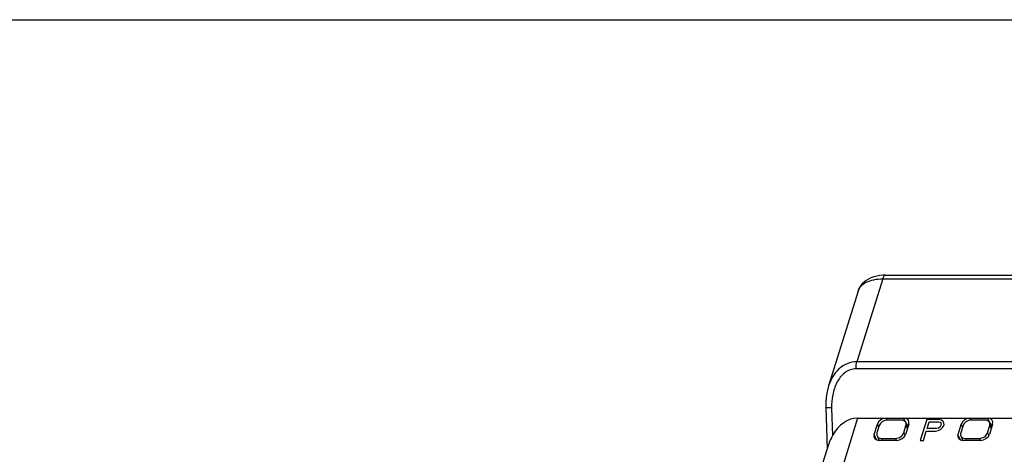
# Model space of a CAD drawing. Header units: millimetres. Extents: x 0 to 420, y 0 to 297.
# Tile 22 of 24: x 184 to 236, y 274 to 297. Entities that reach past the tile are written whole.
import ezdxf

# ---------------------------------------------------------------- set-up
doc = ezdxf.new("R2010")
doc.units = ezdxf.units.MM
doc.header["$LTSCALE"] = 23.1
doc.layers.get('0').update_dxf_attribs({"linetype": 'CONTINUOUS'})
doc.layers.add('000', color=7, linetype='CONTINUOUS')

msp = doc.modelspace()

# ---------------------------------------------------------------- linework, layer by layer
at = {"color": 7, "linetype": 'Continuous'}
for p, q in [((0, 297), (420, 297)), ((229.486, 283.317), (228.124, 278.936)), ((229.339, 283.488), (229.174, 283.46)), ((229.486, 283.317), (253.376, 283.317)), ((229.639, 283.506), (253.529, 283.506)), ((228.186, 282.666), (226.631, 277.666)), ((228.186, 282.666), (228.187, 282.667)), ((251.982, 278.568), (228.083, 278.568)), ((252.023, 278.936), (228.124, 278.936)), ((226.485, 276.539), (226.557, 274.327)), ((226.792, 276.497), (226.839, 275.04)), ((228.164, 275.964), (227.184, 272.816)), ((228.164, 275.964), (242.251, 275.964)), ((229.723, 275.855), (229.671, 275.964)), ((230.825, 275.528), (230.592, 275.964)), ((234.144, 275.855), (234.092, 275.964)), ((235.246, 275.528), (235.013, 275.964)), ((229.036, 275.102), (229.205, 275.651)), ((229.305, 275.572), (229.184, 275.181)), ((229.281, 275.494), (229.205, 275.651)), ((230.467, 275.858), (229.73, 275.858)), ((230.594, 275.181), (230.715, 275.572)), ((230.863, 275.651), (230.694, 275.102)), ((230.704, 275.737), (230.821, 275.514)), ((230.715, 275.572), (230.793, 275.422)), ((233.626, 275.651), (233.457, 275.102)), ((233.726, 275.572), (233.605, 275.181)), ((233.702, 275.494), (233.626, 275.651)), ((234.888, 275.858), (234.151, 275.858)), ((235.015, 275.181), (235.136, 275.572)), ((235.284, 275.651), (235.115, 275.102)), ((235.125, 275.737), (235.242, 275.514)), ((235.136, 275.572), (235.214, 275.422)), ((229.163, 274.818), (229.036, 275.102)), ((229.191, 275.024), (229.3, 274.786)), ((229.432, 274.895), (229.482, 274.789)), ((229.432, 274.895), (230.169, 274.895)), ((230.169, 274.895), (230.221, 274.785)), ((230.594, 275.181), (230.666, 275.04)), ((233.584, 274.818), (233.457, 275.102)), ((233.612, 275.024), (233.722, 274.786)), ((233.853, 274.895), (233.903, 274.789)), ((233.853, 274.895), (234.59, 274.895)), ((234.59, 274.895), (234.642, 274.785)), ((235.015, 275.181), (235.087, 275.04)), ((226.087, 272.816), (226.637, 274.584)), ((230.229, 274.789), (229.307, 274.789)), ((234.65, 274.789), (233.729, 274.789))]:
    msp.add_line(p, q, dxfattribs=at)
for points in [[(229.174, 283.46), (229.014, 283.418), (228.866, 283.365), (228.731, 283.301), (228.609, 283.226), (228.5, 283.141), (228.404, 283.047), (228.323, 282.944), (228.256, 282.834), (228.204, 282.719), (228.186, 282.666)], [(229.639, 283.506), (229.506, 283.503), (229.339, 283.488)], [(226.632, 277.67), (226.586, 277.507), (226.539, 277.286), (226.505, 277.055), (226.487, 276.817), (226.484, 276.571), (226.485, 276.539)]]:
    msp.add_lwpolyline(points, dxfattribs=at)
for centre, major_axis, ratio, start_param, end_param in [((228.286, 273.154), (-0.214, 2.806), 0.653409, -0.049888, 0.784929), ((229.574, 275.651), (0.359, 0.176), 0.721696, 0.973841, 2.544333), ((230.495, 275.651), (0.359, 0.176), 0.721287, 5.685875, 7.256367), ((233.995, 275.651), (0.359, 0.176), 0.721696, 0.973841, 2.544333), ((234.916, 275.651), (0.359, 0.176), 0.721287, 5.685875, 7.256367), ((229.404, 275.102), (0.359, 0.176), 0.721287, 2.544283, 4.114774), ((230.325, 275.102), (0.359, 0.176), 0.721696, -2.167751, -0.59726), ((233.825, 275.102), (0.359, 0.176), 0.721287, 2.544283, 4.114774), ((234.746, 275.102), (0.359, 0.176), 0.721696, -2.167751, -0.59726)]:
    msp.add_ellipse(centre, major_axis=major_axis, ratio=ratio, start_param=start_param, end_param=end_param, dxfattribs=at)
for points, knots in [([(228.187, 282.667), (228.218, 282.767), (228.338, 282.963), (228.64, 283.169), (229.036, 283.293), (229.33, 283.317), (229.486, 283.317)], [0, 0, 0, 0, 0.202276, 0.430135, 0.696168, 1, 1, 1, 1]), ([(229.639, 283.506), (229.606, 283.506), (229.554, 283.466), (229.514, 283.393), (229.495, 283.344), (229.486, 283.317)], [0, 0, 0, 0, 0.386748, 0.664589, 1, 1, 1, 1]), ([(228.124, 278.936), (227.949, 278.936), (227.598, 278.869), (227.154, 278.579), (226.825, 278.164), (226.685, 277.839), (226.632, 277.67)], [0, 0, 0, 0, 0.250514, 0.49709, 0.745872, 1, 1, 1, 1]), ([(228.083, 278.568), (227.975, 278.568), (227.757, 278.528), (227.471, 278.362), (227.239, 278.124), (226.998, 277.742), (226.818, 277.191), (226.784, 276.729), (226.792, 276.497)], [0, 0, 0, 0, 0.12024, 0.240877, 0.363271, 0.487732, 0.741303, 1, 1, 1, 1]), ([(228.083, 278.568), (228.081, 278.601), (228.081, 278.724), (228.097, 278.849), (228.124, 278.936)], [0, 0, 0, 0, 0.263978, 1, 1, 1, 1]), ([(226.792, 276.497), (226.75, 276.498), (226.676, 276.5), (226.581, 276.508), (226.521, 276.518), (226.493, 276.528), (226.485, 276.535), (226.485, 276.539)], [0, 0, 0, 0, 0.397165, 0.709986, 0.912559, 0.969139, 1, 1, 1, 1]), ([(229.73, 275.858), (229.684, 275.858), (229.591, 275.842), (229.429, 275.764), (229.331, 275.655), (229.305, 275.572)], [0, 0, 0, 0, 0.254892, 0.51963, 1, 1, 1, 1]), ([(230.704, 275.737), (230.694, 275.756), (230.668, 275.791), (230.59, 275.845), (230.516, 275.858), (230.467, 275.858)], [0, 0, 0, 0, 0.227669, 0.467029, 1, 1, 1, 1]), ([(230.715, 275.572), (230.723, 275.6), (230.732, 275.657), (230.717, 275.713), (230.704, 275.737)], [0, 0, 0, 0, 0.517497, 1, 1, 1, 1]), ([(234.151, 275.858), (234.105, 275.858), (234.012, 275.842), (233.85, 275.764), (233.752, 275.655), (233.726, 275.572)], [0, 0, 0, 0, 0.254892, 0.51963, 1, 1, 1, 1]), ([(235.125, 275.737), (235.115, 275.756), (235.089, 275.791), (235.011, 275.845), (234.937, 275.858), (234.888, 275.858)], [0, 0, 0, 0, 0.227669, 0.467029, 1, 1, 1, 1]), ([(235.136, 275.572), (235.144, 275.6), (235.153, 275.657), (235.138, 275.713), (235.125, 275.737)], [0, 0, 0, 0, 0.517497, 1, 1, 1, 1]), ([(226.839, 275.04), (226.818, 275.002), (226.74, 274.855), (226.673, 274.701), (226.636, 274.583)], [0, 0, 0, 0, 0.259683, 1, 1, 1, 1]), ([(229.184, 275.181), (229.176, 275.154), (229.168, 275.101), (229.18, 275.047), (229.191, 275.024)], [0, 0, 0, 0, 0.517294, 1, 1, 1, 1]), ([(229.191, 275.024), (229.2, 275.004), (229.226, 274.967), (229.304, 274.909), (229.381, 274.895), (229.432, 274.895)], [0, 0, 0, 0, 0.227822, 0.466684, 1, 1, 1, 1]), ([(230.169, 274.895), (230.215, 274.895), (230.309, 274.911), (230.471, 274.989), (230.568, 275.098), (230.594, 275.181)], [0, 0, 0, 0, 0.254892, 0.51963, 1, 1, 1, 1]), ([(233.605, 275.181), (233.597, 275.154), (233.589, 275.101), (233.601, 275.047), (233.612, 275.024)], [0, 0, 0, 0, 0.517294, 1, 1, 1, 1]), ([(233.612, 275.024), (233.621, 275.004), (233.647, 274.967), (233.726, 274.909), (233.802, 274.895), (233.853, 274.895)], [0, 0, 0, 0, 0.227822, 0.466684, 1, 1, 1, 1]), ([(234.59, 274.895), (234.636, 274.895), (234.73, 274.911), (234.892, 274.989), (234.989, 275.098), (235.015, 275.181)], [0, 0, 0, 0, 0.254892, 0.51963, 1, 1, 1, 1])]:
    msp.add_open_spline(points, degree=3, knots=knots, dxfattribs=at)
at = {"layer": '000', "color": 7, "linetype": 'Continuous'}
for p, q in [((231.811, 275.886), (231.472, 274.789)), ((232.456, 275.886), (231.811, 275.886)), ((231.828, 275.419), (231.936, 275.769)), ((232.338, 275.419), (231.828, 275.419)), ((231.936, 275.769), (232.446, 275.769)), ((232.426, 275.442), (232.338, 275.419)), ((232.494, 275.489), (232.426, 275.442)), ((232.446, 275.769), (232.52, 275.746)), ((232.583, 275.862), (232.456, 275.886)), ((232.543, 275.559), (232.494, 275.489)), ((232.52, 275.746), (232.559, 275.699)), ((232.539, 275.372), (232.648, 275.466)), ((232.564, 275.629), (232.543, 275.559)), ((232.559, 275.699), (232.564, 275.629)), ((232.669, 275.792), (232.583, 275.862)), ((232.648, 275.466), (232.697, 275.536)), ((232.72, 275.699), (232.669, 275.792)), ((232.697, 275.536), (232.726, 275.629)), ((232.726, 275.629), (232.72, 275.699)), ((231.633, 274.789), (231.785, 275.279)), ((231.785, 275.279), (232.268, 275.279)), ((232.268, 275.279), (232.41, 275.302)), ((232.41, 275.302), (232.539, 275.372)), ((231.472, 274.789), (231.633, 274.789))]:
    msp.add_line(p, q, dxfattribs=at)

doc.saveas('drawing.dxf')
